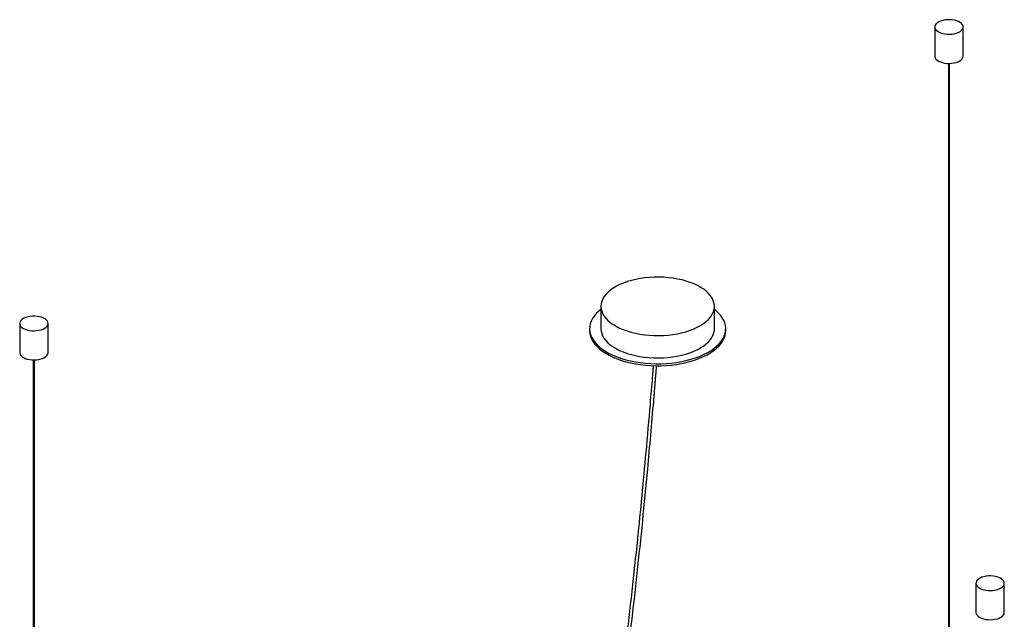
# Paper-space layout '_Trimétrica' of a CAD drawing. Header units: millimetres. Extents: x -1221 to -22, y -721 to 814.
# Tile 5 of 5: x -1184 to -316, y 285 to 814. Entities that reach past the tile are written whole.
import ezdxf

# ---------------------------------------------------------------- set-up
doc = ezdxf.new("R2010")
doc.units = ezdxf.units.MM

psp = doc.layouts.new('_Trimétrica')

# ---------------------------------------------------------------- linework, layer by layer
at = {"color": 7, "linetype": 'Continuous', "lineweight": 25}
for p, q in [((-377.49, 807.26), (-377.49, 781.54)), ((-352.49, 781.54), (-352.49, 807.26)), ((-365.49, 775.11), (-365.49, -84.2)), ((-364.49, -84.2), (-364.49, 775.11)), ((-671.68, 561.01), (-671.68, 541.3)), ((-571.68, 541.3), (-571.68, 561.01)), ((-1183.78, 545.95), (-1183.78, 520.24)), ((-1158.78, 520.24), (-1158.78, 545.95)), ((-681.68, 541.3), (-681.68, 539.58)), ((-561.68, 539.58), (-561.68, 541.3)), ((-1171.78, 513.8), (-1171.78, -345.5)), ((-1170.78, -345.5), (-1170.78, 513.8)), ((-341.26, 316.97), (-341.26, 291.26)), ((-316.26, 291.26), (-316.26, 316.97))]:
    psp.add_line(p, q, dxfattribs=at)
at = {"color": 7, "linetype": 'Continuous', "lineweight": 25, "flags": 128}
for points in [[(-370.83, 801.56), (-368.88, 801.14), (-366.81, 800.89), (-364.7, 800.82), (-362.59, 800.94), (-360.55, 801.24), (-358.64, 801.71), (-356.91, 802.35), (-355.42, 803.12), (-354.2, 804.01), (-353.29, 805), (-352.72, 806.05), (-352.5, 807.14), (-352.64, 808.23), (-353.13, 809.29), (-353.97, 810.29), (-355.13, 811.21), (-356.56, 812.01), (-358.24, 812.68), (-360.12, 813.18), (-362.14, 813.52), (-364.23, 813.68), (-366.35, 813.66), (-368.43, 813.45), (-370.41, 813.06), (-372.24, 812.5), (-373.86, 811.8), (-375.22, 810.96), (-376.29, 810.02), (-377.03, 808.99), (-377.43, 807.92), (-377.47, 806.83), (-377.15, 805.75), (-376.48, 804.71), (-375.48, 803.75), (-374.18, 802.89), (-372.61, 802.15), (-370.83, 801.56)], [(-377.49, 781.54), (-377.47, 781.11), (-377.15, 780.04), (-376.48, 779), (-375.48, 778.04), (-374.18, 777.17), (-372.61, 776.44), (-370.83, 775.85)], [(-370.83, 775.85), (-368.88, 775.42), (-366.81, 775.17), (-364.7, 775.11), (-362.59, 775.22), (-360.55, 775.52), (-358.64, 776), (-356.91, 776.63), (-355.42, 777.4), (-354.2, 778.3), (-353.29, 779.28), (-352.72, 780.34), (-352.5, 781.42), (-352.49, 781.54)], [(-645.01, 538.24), (-641.23, 537.31), (-637.31, 536.55), (-633.28, 535.96), (-629.17, 535.55), (-625.01, 535.32), (-620.82, 535.26), (-616.64, 535.39), (-612.5, 535.7), (-608.42, 536.18), (-604.43, 536.84), (-600.56, 537.67), (-596.84, 538.66), (-593.3, 539.81), (-589.95, 541.11), (-586.83, 542.54), (-583.95, 544.11), (-581.34, 545.8), (-579.01, 547.59), (-576.98, 549.47), (-575.26, 551.44), (-573.87, 553.47), (-572.81, 555.56), (-572.1, 557.69), (-571.73, 559.84), (-571.71, 561.99), (-572.05, 564.14), (-572.73, 566.27), (-573.76, 568.36), (-575.12, 570.4), (-576.81, 572.37), (-578.81, 574.27), (-581.11, 576.07), (-583.7, 577.76), (-586.56, 579.34), (-589.66, 580.79), (-592.98, 582.1), (-596.51, 583.26), (-600.21, 584.27), (-604.07, 585.11), (-608.05, 585.79), (-612.12, 586.29), (-616.26, 586.61), (-620.44, 586.76), (-624.63, 586.72), (-628.79, 586.5), (-632.91, 586.11), (-636.95, 585.53), (-640.88, 584.79), (-644.67, 583.88), (-648.31, 582.81), (-651.75, 581.58), (-654.99, 580.22), (-657.99, 578.71), (-660.74, 577.09), (-663.22, 575.35), (-665.4, 573.51), (-667.28, 571.58), (-668.83, 569.57), (-670.06, 567.51), (-670.94, 565.4), (-671.49, 563.27), (-671.68, 561.11), (-671.52, 558.96), (-671.01, 556.82), (-670.15, 554.7), (-668.96, 552.64), (-667.43, 550.63), (-665.58, 548.69), (-663.43, 546.84), (-660.98, 545.09), (-658.26, 543.46), (-655.28, 541.94), (-652.06, 540.56), (-648.63, 539.32), (-645.01, 538.24)], [(-671.68, 558.38), (-673.63, 556.76), (-675.78, 554.66), (-677.6, 552.49), (-679.1, 550.25), (-680.27, 547.96), (-681.08, 545.63), (-681.55, 543.28), (-681.67, 540.91), (-681.44, 538.55), (-680.86, 536.2), (-679.92, 533.88), (-678.65, 531.61), (-677.04, 529.39), (-675.11, 527.24), (-672.86, 525.18), (-670.32, 523.2), (-667.49, 521.34), (-664.39, 519.59), (-661.03, 517.97), (-657.45, 516.49), (-653.66, 515.15), (-649.68, 513.97)], [(-649.68, 513.97), (-645.53, 512.94), (-641.25, 512.09), (-636.85, 511.4), (-632.36, 510.89), (-627.81, 510.56), (-623.23, 510.41), (-618.63, 510.44), (-614.05, 510.65), (-609.52, 511.04), (-605.06, 511.6), (-600.69, 512.35), (-596.45, 513.26), (-592.36, 514.34), (-588.44, 515.57), (-584.71, 516.96), (-581.2, 518.49), (-577.93, 520.15), (-574.91, 521.94), (-572.17, 523.84), (-569.72, 525.84), (-567.58, 527.93), (-565.75, 530.11), (-564.25, 532.34), (-563.09, 534.63), (-562.27, 536.96), (-561.8, 539.32), (-561.68, 541.68), (-561.92, 544.05), (-562.5, 546.4), (-563.43, 548.71), (-564.7, 550.99), (-566.31, 553.21), (-568.24, 555.35), (-570.49, 557.42), (-571.68, 558.38)], [(-1177.11, 540.26), (-1175.16, 539.83), (-1173.1, 539.58), (-1170.98, 539.52), (-1168.87, 539.63), (-1166.83, 539.93), (-1164.92, 540.41), (-1163.2, 541.04), (-1161.7, 541.81), (-1160.48, 542.71), (-1159.57, 543.69), (-1159, 544.75), (-1158.78, 545.83), (-1158.92, 546.92), (-1159.42, 547.98), (-1160.26, 548.99), (-1161.41, 549.9), (-1162.85, 550.7), (-1164.53, 551.37), (-1166.4, 551.88), (-1168.42, 552.22), (-1170.52, 552.38), (-1172.64, 552.35), (-1174.72, 552.14), (-1176.7, 551.75), (-1178.52, 551.2), (-1180.14, 550.49), (-1181.5, 549.65), (-1182.57, 548.71), (-1183.32, 547.69), (-1183.71, 546.62), (-1183.75, 545.52), (-1183.43, 544.44), (-1182.76, 543.41), (-1181.76, 542.45), (-1180.46, 541.58), (-1178.9, 540.85), (-1177.11, 540.26)], [(-681.68, 539.58), (-681.67, 539.2), (-681.44, 536.83), (-680.86, 534.48), (-679.92, 532.17), (-678.65, 529.89), (-677.04, 527.67), (-675.11, 525.53), (-672.86, 523.46), (-670.32, 521.49), (-667.49, 519.63), (-664.39, 517.88), (-661.03, 516.26), (-657.45, 514.77), (-653.66, 513.44), (-649.68, 512.25)], [(-671.68, 541.3), (-671.52, 539.24), (-671.01, 537.1), (-670.15, 534.99), (-668.96, 532.92), (-667.43, 530.91), (-665.58, 528.98), (-663.43, 527.13), (-660.98, 525.38), (-658.26, 523.74), (-655.28, 522.23), (-652.06, 520.85), (-648.63, 519.61), (-645.01, 518.52)], [(-649.68, 512.25), (-645.53, 511.23), (-641.25, 510.37), (-636.85, 509.69), (-632.36, 509.18), (-627.81, 508.84), (-623.23, 508.69), (-618.63, 508.72), (-614.05, 508.93), (-609.52, 509.32), (-605.06, 509.89), (-600.69, 510.63), (-596.45, 511.55), (-592.36, 512.62), (-588.44, 513.86), (-584.71, 515.24), (-581.2, 516.77), (-577.93, 518.43), (-574.91, 520.22), (-572.17, 522.12), (-569.72, 524.13), (-567.58, 526.22), (-565.75, 528.39), (-564.25, 530.63), (-563.09, 532.92), (-562.27, 535.25), (-561.8, 537.6), (-561.68, 539.58)], [(-645.01, 518.52), (-641.23, 517.6), (-637.31, 516.84), (-633.28, 516.25), (-629.17, 515.84), (-625.01, 515.6), (-620.82, 515.55), (-616.64, 515.68), (-612.5, 515.98), (-608.42, 516.47), (-604.43, 517.13), (-600.56, 517.95), (-596.84, 518.95), (-593.3, 520.1), (-589.95, 521.39), (-586.83, 522.83), (-583.95, 524.4), (-581.34, 526.08), (-579.01, 527.87), (-576.98, 529.76), (-575.26, 531.73), (-573.87, 533.76), (-572.81, 535.85), (-572.1, 537.97), (-571.73, 540.12), (-571.68, 541.3)], [(-1183.78, 520.24), (-1183.75, 519.81), (-1183.43, 518.73), (-1182.76, 517.69), (-1181.76, 516.73), (-1180.46, 515.87), (-1178.9, 515.13), (-1177.11, 514.54)], [(-1177.11, 514.54), (-1175.16, 514.12), (-1173.1, 513.87), (-1170.98, 513.8), (-1168.87, 513.92), (-1166.83, 514.22), (-1164.92, 514.69), (-1163.2, 515.33), (-1161.7, 516.1), (-1160.48, 516.99), (-1159.57, 517.98), (-1159, 519.03), (-1158.78, 520.12), (-1158.78, 520.24)], [(-334.59, 311.28), (-332.64, 310.85), (-330.58, 310.6), (-328.46, 310.54), (-326.35, 310.65), (-324.31, 310.95), (-322.4, 311.43), (-320.68, 312.06), (-319.18, 312.84), (-317.96, 313.73), (-317.05, 314.72), (-316.48, 315.77), (-316.26, 316.85), (-316.4, 317.94), (-316.9, 319), (-317.73, 320.01), (-318.89, 320.92), (-320.33, 321.73), (-322.01, 322.39), (-323.88, 322.9), (-325.9, 323.24), (-328, 323.4), (-330.12, 323.37), (-332.2, 323.16), (-334.18, 322.77), (-336, 322.22), (-337.62, 321.51), (-338.98, 320.68), (-340.05, 319.73), (-340.79, 318.71), (-341.19, 317.64), (-341.23, 316.55), (-340.91, 315.47), (-340.24, 314.43), (-339.24, 313.47), (-337.94, 312.6), (-336.38, 311.87), (-334.59, 311.28)], [(-341.26, 291.26), (-341.23, 290.83), (-340.91, 289.75), (-340.24, 288.71), (-339.24, 287.75), (-337.94, 286.89), (-336.38, 286.15), (-334.59, 285.56)], [(-334.59, 285.56), (-332.64, 285.14), (-330.58, 284.89), (-328.46, 284.82), (-326.35, 284.94), (-324.31, 285.24), (-322.4, 285.71), (-320.68, 286.35), (-319.18, 287.12), (-317.96, 288.01), (-317.05, 289), (-316.48, 290.05), (-316.26, 291.14), (-316.26, 291.26)]]:
    psp.add_lwpolyline(points, dxfattribs=at)
at = {"color": 7, "linetype": 'Continuous', "lineweight": 25}
for points, knots in [([(-625.6, 508.81), (-625.65, 508.19), (-625.81, 506.2), (-626.08, 502.8), (-626.63, 496.09), (-627.39, 486.78), (-629.25, 464.69), (-631.95, 433.81), (-635.67, 394.05), (-639.75, 353.23), (-644.42, 309.77), (-649.78, 263.62), (-655.41, 218.88), (-661.28, 175.59), (-667.37, 133.77), (-673.92, 91.78), (-680.98, 49.62), (-688.57, 7.31), (-696.08, -31.77), (-703.38, -67.57), (-710.36, -100.06), (-717.7, -132.55), (-725.42, -165.04), (-733.48, -197.29), (-741.87, -229.28), (-750.6, -260.97), (-759.72, -292.54), (-769.28, -324.14), (-779.3, -355.71), (-789.78, -387.22), (-800.65, -418.44), (-811.91, -449.32), (-822.51, -477.12), (-832.33, -501.9), (-841.28, -523.77), (-848.04, -539.76), (-852.48, -550.06), (-854.5, -554.72), (-856.48, -559.25), (-858.38, -563.59), (-860.24, -567.78), (-862.07, -571.89), (-864.04, -576.3), (-866.3, -581.32), (-869.01, -587.27), (-872.16, -594.15), (-874.79, -599.83), (-876.37, -603.21), (-876.75, -604)], [0, 0, 0, 0, 0.001714, 0.005511, 0.009365, 0.020221, 0.031145, 0.070159, 0.104992, 0.139826, 0.181294, 0.222762, 0.264229, 0.301254, 0.338279, 0.375303, 0.412327, 0.449351, 0.486374, 0.514647, 0.542919, 0.571192, 0.599464, 0.627735, 0.655502, 0.683269, 0.711035, 0.738801, 0.767071, 0.795341, 0.82361, 0.85188, 0.880148, 0.900879, 0.921609, 0.94234, 0.9469, 0.951458, 0.955884, 0.960115, 0.964149, 0.968168, 0.972185, 0.977131, 0.983011, 0.989835, 0.997611, 1, 1, 1, 1]), ([(-873.87, -604.93), (-873.74, -604.66), (-872.57, -602.17), (-870.5, -597.71), (-867.81, -591.86), (-865.51, -586.83), (-863.59, -582.6), (-861.92, -578.89), (-859.43, -573.35), (-856, -565.63), (-850.48, -553.05), (-843.86, -537.63), (-835.75, -518.22), (-827.31, -497.44), (-818.59, -475.25), (-809.1, -450.3), (-798.93, -422.53), (-788.2, -391.87), (-777.84, -360.92), (-767.82, -329.53), (-758.13, -297.74), (-748.78, -265.58), (-739.84, -233.29), (-731.3, -200.88), (-723.21, -168.6), (-715.53, -136.47), (-708.27, -104.52), (-701.37, -72.58), (-694.5, -39.17), (-687.72, -4.32), (-681.06, 31.95), (-674.8, 68.11), (-668.92, 104.16), (-662.84, 143.79), (-656.65, 186.95), (-650.48, 233.56), (-644.82, 279.93), (-639.61, 326.05), (-634.82, 371.94), (-629.94, 422.46), (-626.71, 459.04), (-624.79, 481.87), (-624.44, 486.16), (-624.09, 490.33), (-623.76, 494.32), (-623.44, 498.28), (-623.09, 502.59), (-622.8, 506.09), (-622.63, 508.24), (-622.6, 508.71)], [0, 0, 0, 0, 0.000824, 0.007491, 0.013307, 0.018281, 0.022417, 0.025847, 0.02923, 0.038758, 0.048508, 0.06593, 0.083352, 0.104092, 0.124832, 0.145573, 0.173349, 0.201126, 0.228903, 0.256681, 0.284963, 0.313246, 0.34153, 0.369814, 0.398099, 0.425879, 0.453659, 0.48144, 0.509221, 0.540903, 0.572585, 0.604267, 0.63595, 0.667633, 0.709123, 0.750614, 0.792106, 0.833598, 0.875091, 0.916584, 0.971355, 0.975372, 0.979347, 0.98317, 0.986833, 0.990338, 0.994074, 0.998701, 1, 1, 1, 1])]:
    psp.add_open_spline(points, degree=3, knots=knots, dxfattribs=at)

doc.saveas('drawing.dxf')
